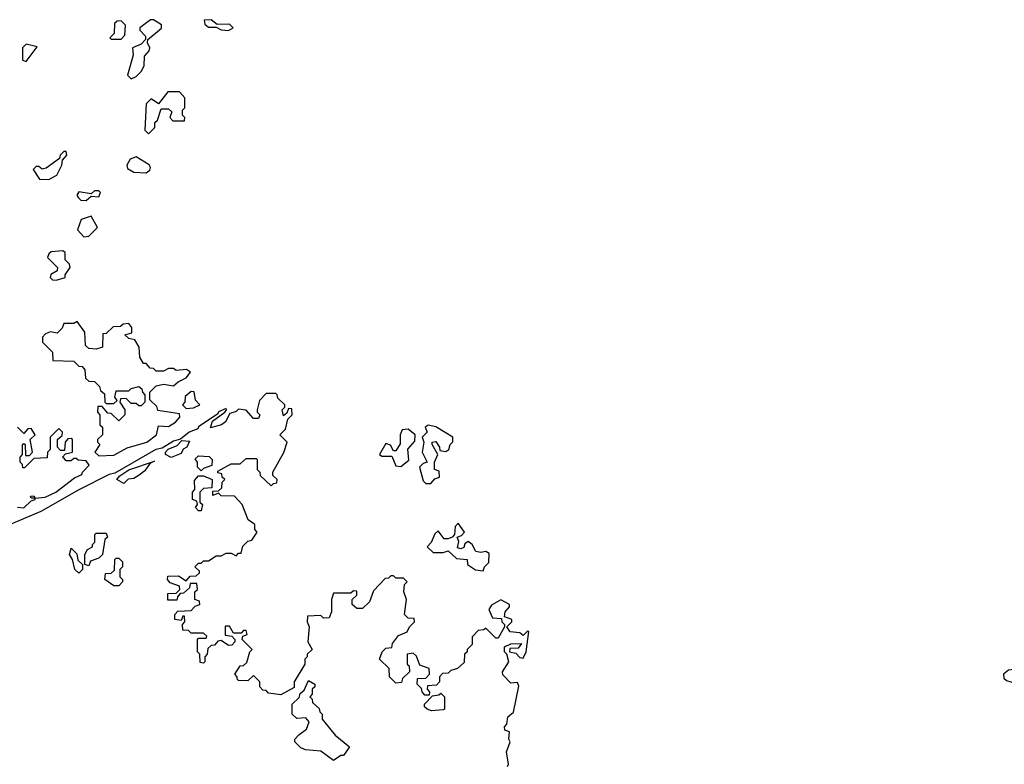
# Model space of a CAD drawing. Extents: x 2029826 to 2248070, y 228728 to 402406.
# Tile 255 of 256: x 2166519 to 2170462, y 247544 to 250528. Entities that reach past the tile are written whole.
import ezdxf

# ---------------------------------------------------------------- set-up
doc = ezdxf.new("R2010")
doc.units = 0

msp = doc.modelspace()

# ---------------------------------------------------------------- linework, layer by layer
at = {"layer": '0CON10XD'}
for points in [[(2166965, 250290), (2166985, 250300), (2167005, 250320), (2167017, 250343), (2167018.3, 250381.7), (2167037, 250403), (2167040, 250415), (2167030, 250435), (2167031.7, 250448.3), (2167087, 250493), (2167086.4, 250506.4), (2167055, 250527.5), (2167043, 250527), (2167000, 250495), (2167000, 250485), (2167021.7, 250461.7), (2167021.7, 250448.3), (2167005, 250430), (2166970, 250415), (2166972.5, 250385), (2166950, 250305), (2166965, 250290)], [(2167355, 250484), (2167373.3, 250495), (2167359.1, 250509.1), (2167308.8, 250508.8), (2167285, 250526.7), (2167256.7, 250525), (2167260, 250510), (2167275, 250497.5), (2167305, 250497.5), (2167325, 250486.2), (2167355, 250484)], [(2166925, 250450), (2166940, 250465), (2166942.5, 250505), (2166925, 250522.5), (2166908.3, 250521.7), (2166898.3, 250511.7), (2166897.5, 250472.5), (2166880, 250455), (2166885, 250450), (2166925, 250450)], [(2166545, 250360), (2166588.3, 250418.3), (2166545, 250430), (2166530, 250415), (2166530, 250365), (2166545, 250360)], [(2167035, 250070), (2167060, 250095), (2167060, 250115), (2167070, 250125), (2167085, 250170), (2167115, 250170), (2167128.3, 250158.3), (2167120, 250135), (2167131.7, 250121.7), (2167178.3, 250121.7), (2167180, 250135), (2167170, 250145), (2167170, 250165), (2167180, 250175), (2167180, 250215), (2167158.3, 250238.3), (2167111.7, 250238.3), (2167075, 250190), (2167045, 250210), (2167025, 250190), (2167020, 250085), (2167035, 250070)], [(2166635, 249887.5), (2166645, 249892.5), (2166667.5, 249905), (2166687.5, 249945), (2166690, 249965), (2166707.5, 249985), (2166705, 250000), (2166695, 250000), (2166680, 249985), (2166678.3, 249971.7), (2166625, 249932.5), (2166608.3, 249928.3), (2166595, 249940), (2166585, 249940), (2166573, 249927), (2166598.3, 249888.3), (2166635, 249887.5)], [(2167025, 249913.3), (2167040, 249925), (2167042.5, 249935), (2167036.4, 249946.4), (2166985, 249977.5), (2166960.7, 249969.3), (2166947.5, 249945), (2166950.7, 249930.7), (2166975, 249916.2), (2167025, 249913.3)], [(2166785, 249802.5), (2166805, 249820), (2166835, 249817.5), (2166842.5, 249835), (2166835, 249842.5), (2166818.3, 249841.7), (2166805, 249830), (2166755, 249837.5), (2166747.5, 249825), (2166753.6, 249813.6), (2166763.8, 249803.8), (2166785, 249802.5)], [(2166775, 249657.5), (2166795, 249660), (2166830, 249695), (2166805, 249740), (2166765, 249727.5), (2166750, 249685), (2166775, 249657.5)], [(2166665, 249483.3), (2166700, 249495), (2166700, 249505), (2166720, 249535), (2166718.3, 249548.3), (2166700, 249565), (2166700, 249595), (2166691.7, 249601.7), (2166645, 249597.5), (2166635, 249590), (2166630, 249575), (2166670, 249535), (2166668.3, 249521.7), (2166643.6, 249506.4), (2166640, 249495), (2166650, 249485), (2166665, 249483.3)], [(2166835, 248780), (2166895, 248783.3), (2166948.3, 248811.7), (2167027.5, 248835), (2167066.7, 248865), (2167075, 248900), (2167115, 248897.5), (2167142.5, 248915), (2167160, 248935), (2167158.3, 248948.3), (2167071.7, 248961.7), (2167068.3, 248978.3), (2167040, 249005), (2167040, 249035), (2167065, 249060), (2167095, 249067.5), (2167135, 249060), (2167153, 249077), (2167185, 249092.5), (2167202.5, 249115), (2167186.4, 249126.4), (2167145, 249122.5), (2167135, 249130), (2167115, 249130), (2167095, 249120), (2167065, 249120), (2167055, 249130), (2167041.7, 249131.7), (2167025, 249150), (2167015, 249150), (2167000, 249175), (2166997.5, 249215), (2166980, 249245), (2166955, 249250), (2166940, 249265), (2166967, 249273), (2166968, 249295), (2166955, 249310), (2166932.5, 249307.5), (2166921.7, 249298.3), (2166893, 249297), (2166865, 249270), (2166851.7, 249268.3), (2166850, 249215), (2166825, 249207.5), (2166795, 249210), (2166781.7, 249221.7), (2166780, 249275), (2166748.3, 249318.3), (2166735, 249310), (2166695, 249310), (2166688.3, 249291.7), (2166668.3, 249271.7), (2166642.5, 249277.5), (2166621.7, 249268.3), (2166610, 249255), (2166610, 249235), (2166650, 249195), (2166651.7, 249161.7), (2166735, 249160), (2166755, 249140), (2166768.3, 249138.3), (2166780, 249125), (2166781.7, 249091.7), (2166795, 249080), (2166818.3, 249078.3), (2166838.3, 249058.3), (2166841.7, 249041.7), (2166858.3, 249028.3), (2166860, 248995), (2166865, 248990), (2166895, 248990), (2166908.3, 249001.7), (2166900, 249015), (2166905, 249040), (2166955, 249040), (2166965, 249050), (2166995, 249057.5), (2167008.3, 249048.3), (2167010, 249035), (2167020, 249025), (2167020, 248995), (2167005, 248980), (2166995, 248980), (2166985, 248990), (2166965, 248990), (2166945, 249010), (2166921.7, 249008.3), (2166920, 248995), (2166940, 248965), (2166940, 248945), (2166915, 248920), (2166885, 248950), (2166871.7, 248951.7), (2166848.3, 248978.3), (2166831.7, 248978.3), (2166830, 248955), (2166840, 248945), (2166840, 248905), (2166850, 248895), (2166850, 248865), (2166830, 248845), (2166830, 248835), (2166840, 248825), (2166820, 248795), (2166835, 248780)], [(2167198.3, 248251.7), (2167175, 248230), (2167161.7, 248228.3), (2167150, 248215), (2167148.3, 248201.7), (2167111.7, 248201.7), (2167111.7, 248228.3), (2167145, 248230), (2167160, 248245), (2167158.3, 248258.3), (2167121.7, 248271.7), (2167110, 248285), (2167111.7, 248298.3), (2167155, 248300), (2167185, 248280), (2167201.7, 248298.3), (2167225, 248300), (2167238.3, 248311.7), (2167238.3, 248318.3), (2167220, 248335), (2167235, 248350), (2167245, 248350), (2167255, 248360), (2167275, 248360), (2167305, 248380), (2167325, 248380), (2167345, 248390), (2167365, 248390), (2167385, 248380), (2167395, 248390), (2167405, 248390), (2167411.7, 248418.3), (2167431.7, 248438.3), (2167448.3, 248441.7), (2167470, 248475), (2167460, 248485), (2167460, 248505), (2167433.3, 248523.3), (2167410, 248585), (2167378.3, 248618.3), (2167325, 248620), (2167315, 248630), (2167291.7, 248621.7), (2167291.7, 248638.3), (2167315, 248640), (2167328.3, 248651.7), (2167330, 248675), (2167340, 248685), (2167330, 248695), (2167328.3, 248708.3), (2167311.7, 248711.7), (2167311.7, 248718.3), (2167365, 248747.5), (2167401.7, 248748.3), (2167425, 248770), (2167465, 248770), (2167470, 248765), (2167470, 248725), (2167480, 248715), (2167481.7, 248701.7), (2167525, 248660), (2167535, 248670), (2167548.3, 248671.7), (2167550, 248685), (2167531.7, 248701.7), (2167532.5, 248715), (2167577, 248793), (2167590, 248835), (2167560, 248865), (2167583.6, 248886.4), (2167592.5, 248927.5), (2167610, 248945), (2167608.3, 248968.3), (2167595, 248970), (2167588.3, 248951.7), (2167575, 248940), (2167570, 248965), (2167580, 248975), (2167580, 248985), (2167551.7, 249011.7), (2167550, 249025), (2167545, 249030), (2167505, 249030), (2167478.3, 249001.7), (2167470, 248965), (2167470, 248955), (2167480, 248945), (2167475, 248930), (2167455, 248930), (2167425, 248962.5), (2167395, 248967.5), (2167385, 248957.5), (2167360.7, 248949.3), (2167343, 248917), (2167326.1, 248903.9), (2167282.5, 248892.5), (2167290.7, 248919.3), (2167340, 248955), (2167347, 248963), (2167345, 248970), (2167315, 248956.7), (2167311.7, 248948.3), (2167235, 248896.2), (2167231.7, 248888.3), (2167197.5, 248875), (2167163, 248847), (2167135, 248838.8), (2167088.8, 248811.2), (2167063.3, 248805), (2166899.4, 248710.6), (2166877.5, 248705), (2166755, 248643.8), (2166602.9, 248557.1), (2166455, 248493.8)], [(2167185, 248970), (2167215, 248972.5), (2167240, 248985), (2167223, 249003), (2167216.7, 249036.7), (2167205, 249037.5), (2167181.7, 249018.3), (2167180, 248995), (2167170, 248985), (2167185, 248970)], [(2166510, 248575), (2166535, 248572), (2166565, 248600), (2166580, 248605), (2166580, 248610), (2166565, 248610), (2166561.7, 248618.3), (2166575, 248620), (2166580, 248610), (2166620, 248615), (2166663.3, 248635), (2166737.5, 248692.5), (2166767.5, 248705), (2166770, 248715), (2166797, 248743), (2166785, 248760), (2166753, 248763), (2166745, 248770), (2166735, 248770), (2166725, 248760), (2166705, 248760), (2166698.3, 248768.3), (2166690, 248775), (2166701.7, 248788.3), (2166730, 248795), (2166730, 248845), (2166725, 248850), (2166711.7, 248848.3), (2166700, 248835), (2166698.3, 248801.7), (2166681.7, 248801.7), (2166670, 248815), (2166670, 248845), (2166688.3, 248861.7), (2166690, 248875), (2166675, 248890), (2166640, 248855), (2166640, 248805), (2166630, 248795), (2166628.3, 248771.7), (2166575, 248770), (2166538.3, 248731.7), (2166531.7, 248731.7), (2166530, 248745), (2166520, 248755), (2166520, 248775), (2166530, 248785), (2166530, 248825), (2166535, 248830), (2166540, 248825), (2166541.7, 248781.7), (2166558.3, 248781.7), (2166570, 248795), (2166560, 248845), (2166580, 248865), (2166565, 248890), (2166551.7, 248888.3), (2166535, 248870), (2166510, 248895)], [(2168045, 248737.5), (2168077, 248763), (2168073, 248807), (2168101.7, 248838.3), (2168102.5, 248865), (2168075, 248887.5), (2168050, 248885), (2168042.5, 248865), (2168041.7, 248828.3), (2168025, 248800), (2168015, 248800), (2168003, 248823), (2167985, 248830), (2167960, 248785), (2167968.3, 248778.3), (2168008.3, 248778.3), (2168025, 248740), (2168045, 248737.5)], [(2168165, 248670), (2168181.7, 248688.3), (2168200, 248695), (2168198.3, 248718.3), (2168180, 248725), (2168180, 248755), (2168192.5, 248785), (2168170, 248825), (2168170, 248835), (2168185, 248837.5), (2168200, 248815), (2168201.7, 248801.7), (2168225, 248797.5), (2168237.5, 248805), (2168242.5, 248825), (2168253.3, 248836.7), (2168253.8, 248855), (2168185, 248896.2), (2168155, 248902.5), (2168142.5, 248895), (2168150, 248875), (2168130, 248855), (2168137.5, 248835), (2168130, 248795), (2168150, 248755), (2168135, 248750), (2168120, 248735), (2168135, 248680), (2168145, 248670), (2168165, 248670)], [(2167125, 248773.3), (2167102.5, 248785), (2167102.5, 248795), (2167113.3, 248806.7), (2167148.8, 248821.2), (2167168.3, 248841.7), (2167198.3, 248838.3), (2167187.5, 248815), (2167173.6, 248806.4), (2167165, 248790), (2167125, 248773.3)], [(2166935, 248670), (2166907.5, 248685), (2166919.3, 248700.7), (2166956.1, 248723.9), (2167058.3, 248758.3), (2167040, 248750), (2167019.3, 248720.7), (2166997.5, 248702.5), (2166975, 248690), (2166953, 248687), (2166935, 248670)], [(2167245, 248720), (2167230, 248735), (2167230, 248755), (2167221.7, 248768.3), (2167235, 248780), (2167277, 248777), (2167290, 248765), (2167288.3, 248741.7), (2167255, 248730), (2167245, 248720)], [(2167245, 248560), (2167235, 248560), (2167223, 248573), (2167230, 248585), (2167228.3, 248598.3), (2167210, 248605), (2167210, 248635), (2167220, 248645), (2167218.3, 248681.7), (2167235, 248700), (2167255, 248700), (2167290, 248685), (2167288.3, 248651.7), (2167255, 248650), (2167240, 248635), (2167240, 248595), (2167250, 248585), (2167245, 248560)], [(2168375, 248320), (2168380, 248335), (2168397, 248353), (2168398.3, 248388.3), (2168385, 248397.5), (2168365, 248392.5), (2168345, 248397.5), (2168330, 248425), (2168315, 248437.5), (2168301.7, 248428.3), (2168297, 248413), (2168285, 248407.5), (2168271.7, 248411.7), (2168277.5, 248437.5), (2168270, 248455), (2168288.3, 248461.7), (2168300, 248475), (2168275, 248510), (2168262.5, 248497.5), (2168260, 248465), (2168250, 248455), (2168235, 248447.5), (2168218.3, 248448.3), (2168195, 248480), (2168181.7, 248468.3), (2168167, 248433), (2168150, 248415), (2168175, 248392.5), (2168215, 248392.5), (2168235, 248400), (2168268.3, 248368.3), (2168310, 248365), (2168312.5, 248345), (2168343.8, 248323.8), (2168375, 248320)], [(2166795, 248340), (2166780, 248345), (2166780, 248385), (2166790, 248405), (2166810, 248415), (2166810, 248425), (2166820, 248435), (2166820, 248465), (2166825, 248470), (2166865, 248470), (2166870, 248455), (2166860, 248445), (2166850, 248385), (2166835, 248370), (2166801.7, 248358.3), (2166795, 248340)], [(2166755, 248310), (2166740, 248325), (2166730, 248365), (2166717.5, 248385), (2166725, 248410), (2166747, 248387), (2166751.7, 248361.7), (2166770, 248345), (2166770, 248325), (2166755, 248310)], [(2166915, 248260), (2166895, 248260), (2166860, 248285), (2166861.7, 248308.3), (2166885, 248310), (2166898.3, 248321.7), (2166900, 248365), (2166905, 248370), (2166915, 248370), (2166930, 248355), (2166930, 248335), (2166920, 248325), (2166920, 248295), (2166930, 248285), (2166930, 248275), (2166915, 248260)], [(2168472.5, 247535), (2168476.7, 247545), (2168467.5, 247595), (2168482.5, 247635), (2168477.5, 247645), (2168480, 247675), (2168461.7, 247681.7), (2168460, 247695), (2168470, 247705), (2168473.3, 247735), (2168496.2, 247753.8), (2168518, 247858), (2168511.7, 247871.7), (2168485, 247870), (2168453, 247903), (2168452.5, 247915), (2168477.5, 247955), (2168470, 247985), (2168460, 247995), (2168460, 248015), (2168485, 248027.5), (2168528.3, 248028.3), (2168515, 248010), (2168481.7, 248008.3), (2168480, 247995), (2168505, 247990), (2168521.7, 247971.7), (2168535, 247970), (2168547.5, 247995), (2168557, 248077), (2168551.7, 248078.3), (2168535, 248060), (2168521.7, 248071.7), (2168482.5, 248075), (2168470, 248095), (2168490, 248115), (2168490, 248125), (2168460, 248135), (2168463.3, 248155), (2168480, 248175), (2168480, 248185), (2168445, 248203.3), (2168408.3, 248181.7), (2168397.5, 248165), (2168411.7, 248131.7), (2168448.3, 248128.3), (2168450, 248115), (2168460, 248105), (2168460, 248095), (2168435, 248050), (2168425, 248050), (2168385, 248090), (2168377, 248083), (2168355, 248080), (2168330, 248055), (2168330, 248025), (2168310, 248005), (2168310, 247995), (2168300, 247985), (2168298.3, 247951.7), (2168271.7, 247928.3), (2168245, 247920), (2168235, 247910), (2168211.7, 247908.3), (2168200, 247895), (2168200, 247875), (2168188.3, 247861.7), (2168151.7, 247858.3), (2168150, 247845), (2168160, 247835), (2168158.3, 247821.7), (2168141.7, 247821.7), (2168130, 247835), (2168128.3, 247848.3), (2168110, 247865), (2168111.7, 247888.3), (2168145, 247890), (2168160, 247905), (2168158.3, 247928.3), (2168121.7, 247941.7), (2168108.3, 247978.3), (2168095, 247990), (2168070, 247985), (2168070, 247945), (2168078.3, 247938.3), (2168080, 247915), (2168051.7, 247888.3), (2168048.3, 247871.7), (2168025, 247870), (2168000, 247895), (2167998.3, 247928.3), (2167960, 247965), (2167970, 247995), (2167985, 248010), (2168008.3, 248011.7), (2168011.7, 248028.3), (2168035, 248060), (2168070, 248075), (2168080, 248095), (2168100, 248115), (2168098.3, 248128.3), (2168075, 248130), (2168060, 248145), (2168067.5, 248205), (2168057.5, 248235), (2168060, 248265), (2168070, 248275), (2168055, 248290), (2168025, 248290), (2168015, 248300), (2168005, 248300), (2167995, 248290), (2167981.7, 248288.3), (2167935, 248240), (2167920, 248195), (2167891.7, 248168.3), (2167868.3, 248168.3), (2167850, 248185), (2167850, 248205), (2167868.3, 248221.7), (2167868.3, 248238.3), (2167855, 248240), (2167845, 248230), (2167775, 248230), (2167767.5, 248205), (2167767.5, 248155), (2167758.3, 248131.7), (2167735, 248130), (2167725, 248140), (2167671.7, 248138.3), (2167670, 248115), (2167677.5, 248095), (2167672.5, 248035), (2167690, 248005), (2167670, 247985), (2167670, 247975), (2167660, 247965), (2167660, 247945), (2167617.5, 247875), (2167618.3, 247851.7), (2167565, 247822.5), (2167515, 247830), (2167505, 247840), (2167491.7, 247841.7), (2167480, 247855), (2167480, 247875), (2167455, 247900), (2167431.7, 247878.3), (2167395, 247880), (2167390, 247885), (2167390, 247895), (2167380, 247905), (2167401.7, 247938.3), (2167415, 247940), (2167428.3, 247951.7), (2167440, 247995), (2167450, 248005), (2167410, 248045), (2167411.7, 248058.3), (2167430, 248065), (2167425, 248080), (2167415, 248080), (2167405, 248070), (2167375, 248070), (2167358.3, 248098.3), (2167341.7, 248098.3), (2167341.7, 248061.7), (2167368.3, 248058.3), (2167380, 248045), (2167380, 248035), (2167368.3, 248021.7), (2167355, 248020), (2167325, 248040), (2167311.7, 248038.3), (2167298.3, 248021.7), (2167285, 248020), (2167271.7, 248008.3), (2167270, 247985), (2167260, 247975), (2167260, 247955), (2167255, 247950), (2167241.7, 247951.7), (2167240, 247985), (2167230, 247995), (2167230, 248045), (2167235, 248050), (2167265, 248050), (2167268.3, 248058.3), (2167255, 248070), (2167205, 248070), (2167195, 248080), (2167171.7, 248081.7), (2167170, 248105), (2167180, 248115), (2167178.3, 248138.3), (2167171.7, 248138.3), (2167165, 248120), (2167140, 248125), (2167140, 248145), (2167151.7, 248158.3), (2167205, 248160), (2167221.7, 248178.3), (2167240, 248185), (2167238.3, 248198.3), (2167220, 248205), (2167220, 248235), (2167230, 248245), (2167228.3, 248268.3), (2167201.7, 248268.3), (2167198.3, 248251.7)], [(2170505, 247868.8), (2170525, 247870), (2170526.7, 247893.3), (2170512.5, 247925), (2170479.1, 247920.9), (2170458, 247905), (2170460, 247890), (2170470.7, 247880.7), (2170505, 247868.8)], [(2167775, 247560), (2167725, 247597.5), (2167663, 247603), (2167645, 247610), (2167620, 247635), (2167620, 247645), (2167637, 247663), (2167667.5, 247685), (2167677.5, 247715), (2167665, 247730), (2167628.3, 247728.3), (2167610, 247745), (2167610, 247785), (2167638.3, 247811.7), (2167641.7, 247828.3), (2167658.3, 247841.7), (2167675, 247880), (2167700, 247865), (2167700, 247855), (2167690, 247845), (2167690, 247825), (2167680, 247815), (2167690, 247805), (2167691.7, 247791.7), (2167718.3, 247768.3), (2167720, 247755), (2167730, 247745), (2167730, 247725), (2167781.7, 247661.7), (2167840, 247615), (2167815, 247580), (2167805, 247580), (2167775, 247560)], [(2168168.3, 247758.3), (2168150, 247765), (2168140, 247775), (2168140, 247785), (2168171.7, 247818.3), (2168197.5, 247822.5), (2168205, 247830), (2168220, 247815), (2168220, 247765), (2168215, 247762.5), (2168168.3, 247758.3)]]:
    msp.add_lwpolyline(points, dxfattribs=at)

doc.saveas('drawing.dxf')
